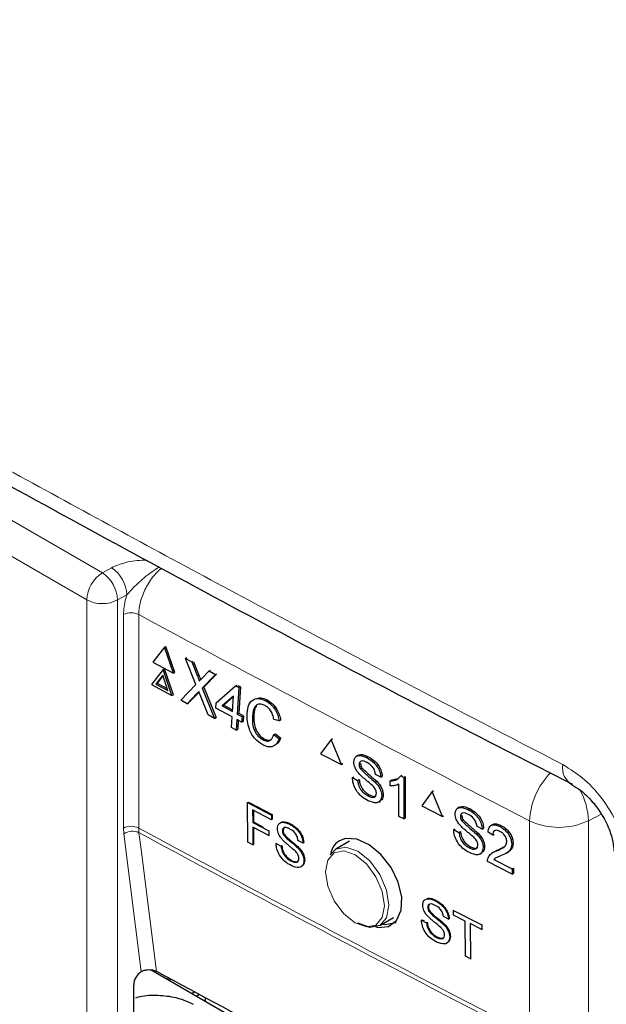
# Paper-space layout 'Blatt2' of a CAD drawing. Header units: millimetres. Extents: x 5 to 418, y 2 to 292.
# Tile 33 of 54: x 117 to 126, y 192 to 206. Entities that reach past the tile are written whole.
import ezdxf

# ---------------------------------------------------------------- set-up
doc = ezdxf.new("R2010")
doc.units = ezdxf.units.MM

psp = doc.layouts.new('Blatt2')

# ---------------------------------------------------------------- linework, layer by layer
at = {"color": 7, "linetype": 'Continuous', "lineweight": 18}
for p, q in [((103.529, 206.667), (118.387, 198.09)), ((118.151, 197.682), (103.294, 206.259)), ((118.387, 198.09), (118.526, 198.168)), ((118.757, 197.757), (118.618, 197.68)), ((118.151, 174.909), (118.151, 197.682)), ((118.618, 197.68), (118.618, 174.907)), ((118.707, 194.227), (118.707, 197.457)), ((118.937, 197.458), (118.937, 194.228)), ((119.827, 196.528), (119.849, 196.54)), ((119.817, 196.262), (119.84, 196.274)), ((125.936, 194.441), (125.741, 194.34)), ((124.851, 191.108), (124.851, 194.338)), ((125.741, 194.34), (125.741, 191.11)), ((118.713, 194.14), (118.707, 194.227)), ((118.976, 192.057), (118.713, 194.14)), ((118.937, 194.228), (118.941, 194.158))]:
    psp.add_line(p, q, dxfattribs=at)
at = {"color": 7, "linetype": 'Continuous', "lineweight": 25}
for p, q in [((119.327, 196.966), (119.152, 196.738)), ((119.327, 196.966), (119.349, 196.977)), ((119.462, 196.572), (119.327, 196.966)), ((119.485, 196.584), (119.349, 196.977)), ((119.644, 196.796), (119.666, 196.807)), ((119.152, 196.738), (119.462, 196.572)), ((119.803, 196.4), (119.644, 196.796)), ((119.644, 196.796), (119.739, 196.745)), ((119.739, 196.745), (119.761, 196.756)), ((119.739, 196.745), (119.827, 196.528)), ((119.768, 196.741), (119.849, 196.54)), ((119.305, 196.627), (119.13, 196.399)), ((119.3, 196.542), (119.196, 196.407)), ((119.304, 196.53), (119.219, 196.419)), ((119.38, 196.309), (119.3, 196.542)), ((119.305, 196.627), (119.328, 196.638)), ((119.44, 196.233), (119.305, 196.627)), ((119.463, 196.244), (119.328, 196.638)), ((119.462, 196.572), (119.485, 196.584)), ((119.893, 196.492), (120.001, 196.605)), ((120.098, 196.553), (119.899, 196.347)), ((120.112, 196.556), (119.922, 196.359)), ((120.001, 196.605), (120.023, 196.616)), ((120.001, 196.605), (120.098, 196.553)), ((120.098, 196.553), (120.119, 196.564)), ((119.13, 196.399), (119.44, 196.233)), ((119.196, 196.407), (119.219, 196.419)), ((119.196, 196.407), (119.38, 196.309)), ((119.219, 196.419), (119.37, 196.338)), ((119.573, 196.161), (119.803, 196.4)), ((119.899, 196.347), (119.922, 196.359)), ((119.922, 196.359), (120.107, 195.899)), ((120.111, 196.123), (120.404, 196.38)), ((120.404, 196.38), (120.426, 196.392)), ((120.404, 196.38), (120.454, 196.353)), ((120.439, 196.386), (120.477, 196.365)), ((120.477, 196.365), (120.451, 195.965)), ((120.454, 196.353), (120.477, 196.365)), ((119.44, 196.233), (119.463, 196.244)), ((119.817, 196.262), (119.67, 196.11)), ((119.84, 196.274), (119.693, 196.122)), ((119.85, 196.284), (119.84, 196.274)), ((119.989, 195.939), (119.867, 196.242)), ((119.899, 196.347), (120.085, 195.887)), ((120.371, 196.226), (120.2, 196.076)), ((120.371, 196.218), (120.223, 196.087)), ((120.356, 195.992), (120.371, 196.226)), ((120.454, 196.353), (120.428, 195.953)), ((119.67, 196.11), (119.573, 196.161)), ((119.67, 196.11), (119.693, 196.122)), ((120.106, 196.04), (120.111, 196.123)), ((120.2, 196.076), (120.223, 196.087)), ((120.2, 196.076), (120.356, 195.992)), ((120.223, 196.087), (120.358, 196.015)), ((120.858, 196.154), (120.881, 196.166)), ((120.085, 195.887), (119.989, 195.939)), ((120.351, 195.909), (120.106, 196.04)), ((120.428, 195.953), (120.451, 195.965)), ((120.428, 195.953), (120.5, 195.915)), ((120.451, 195.965), (120.523, 195.927)), ((120.5, 195.915), (120.495, 195.831)), ((120.5, 195.915), (120.523, 195.927)), ((120.523, 195.927), (120.518, 195.843)), ((120.657, 195.922), (120.68, 195.934)), ((120.085, 195.887), (120.107, 195.899)), ((120.341, 195.75), (120.351, 195.909)), ((120.423, 195.87), (120.413, 195.712)), ((120.495, 195.831), (120.423, 195.87)), ((120.444, 195.859), (120.436, 195.724)), ((120.495, 195.831), (120.518, 195.843)), ((121.063, 195.849), (120.982, 195.872)), ((121.063, 195.849), (121.085, 195.861)), ((120.413, 195.712), (120.341, 195.75)), ((120.413, 195.712), (120.436, 195.724)), ((120.982, 195.644), (121.005, 195.656)), ((120.982, 195.644), (121.06, 195.58)), ((121.005, 195.656), (121.083, 195.592)), ((120.814, 195.566), (120.837, 195.578)), ((121.06, 195.58), (121.083, 195.592)), ((121.847, 195.57), (121.69, 195.353)), ((121.847, 195.57), (121.869, 195.584)), ((122.003, 195.189), (121.847, 195.57)), ((121.69, 195.353), (122.003, 195.189)), ((122.253, 195.328), (122.229, 195.313)), ((122.003, 195.189), (122.025, 195.203)), ((122.272, 195.189), (122.294, 195.203)), ((122.389, 195.294), (122.411, 195.307)), ((122.292, 195.123), (122.314, 195.137)), ((122.599, 194.998), (122.519, 195.04)), ((122.901, 195.016), (122.923, 195.03)), ((122.17, 194.991), (122.192, 195.005)), ((122.17, 194.991), (122.25, 194.949)), ((122.25, 194.949), (122.272, 194.963)), ((122.515, 194.922), (122.537, 194.936)), ((122.599, 194.998), (122.621, 195.012)), ((122.744, 194.942), (122.766, 194.956)), ((122.744, 194.868), (122.744, 194.942)), ((122.767, 194.956), (122.857, 194.977)), ((122.875, 194.404), (122.875, 194.892)), ((122.901, 195.016), (122.948, 194.992)), ((122.948, 194.992), (122.97, 195.006)), ((122.948, 194.992), (122.948, 194.366)), ((122.97, 195.006), (122.97, 194.38)), ((122.404, 194.716), (122.426, 194.729)), ((122.614, 194.719), (122.635, 194.733)), ((123.377, 194.783), (123.22, 194.565)), ((123.377, 194.783), (123.399, 194.797)), ((123.535, 194.401), (123.377, 194.783)), ((120.585, 194.614), (120.596, 194.621)), ((120.585, 194.614), (120.945, 194.424)), ((120.587, 194.015), (120.585, 194.614)), ((120.596, 194.621), (120.956, 194.431)), ((122.568, 194.622), (122.592, 194.637)), ((120.945, 194.354), (120.661, 194.504)), ((120.661, 194.504), (120.662, 194.312)), ((120.673, 194.498), (120.673, 194.32)), ((120.945, 194.424), (120.956, 194.431)), ((120.945, 194.424), (120.945, 194.354)), ((120.956, 194.431), (120.957, 194.362)), ((123.22, 194.565), (123.535, 194.401)), ((123.785, 194.542), (123.761, 194.526)), ((123.922, 194.508), (123.944, 194.521)), ((120.662, 194.312), (120.673, 194.32)), ((120.662, 194.312), (120.904, 194.184)), ((120.673, 194.32), (120.821, 194.241)), ((120.945, 194.354), (120.957, 194.362)), ((121.222, 194.285), (121.234, 194.292)), ((122.948, 194.366), (122.875, 194.404)), ((122.948, 194.366), (122.97, 194.38)), ((123.535, 194.401), (123.556, 194.415)), ((123.805, 194.403), (123.826, 194.417)), ((123.825, 194.337), (123.847, 194.351)), ((124.288, 194.279), (124.263, 194.263)), ((120.904, 194.115), (120.662, 194.243)), ((120.662, 194.243), (120.663, 193.975)), ((120.673, 194.237), (120.674, 193.982)), ((120.904, 194.184), (120.915, 194.191)), ((120.904, 194.184), (120.904, 194.115)), ((121.112, 194.185), (121.123, 194.192)), ((121.131, 194.122), (121.142, 194.129)), ((123.703, 194.204), (123.724, 194.218)), ((123.703, 194.204), (123.783, 194.163)), ((123.783, 194.163), (123.804, 194.176)), ((124.05, 194.137), (124.071, 194.151)), ((124.134, 194.213), (124.053, 194.255)), ((124.134, 194.213), (124.155, 194.227)), ((124.295, 194.122), (124.222, 194.168)), ((124.295, 194.122), (124.316, 194.136)), ((124.404, 194.25), (124.426, 194.264)), ((120.663, 193.975), (120.587, 194.015)), ((120.663, 193.975), (120.674, 193.982)), ((120.904, 194.115), (120.915, 194.122)), ((121.015, 193.995), (121.026, 194.002)), ((121.015, 193.995), (121.091, 193.955)), ((121.423, 194.002), (121.347, 194.042)), ((121.423, 194.002), (121.434, 194.009)), ((122.127, 194.03), (121.919, 193.91)), ((124.58, 193.986), (124.602, 194)), ((121.091, 193.955), (121.102, 193.962)), ((121.343, 193.929), (121.355, 193.936)), ((121.834, 193.825), (121.919, 193.91)), ((123.938, 193.93), (123.959, 193.944)), ((124.103, 193.837), (124.127, 193.852)), ((124.148, 193.934), (124.17, 193.948)), ((124.307, 193.866), (124.282, 193.851)), ((124.353, 193.884), (124.375, 193.898)), ((124.376, 193.898), (124.473, 193.947)), ((124.506, 193.852), (124.53, 193.868)), ((121.238, 193.731), (121.249, 193.738)), ((121.437, 193.735), (121.449, 193.742)), ((124.587, 193.529), (124.214, 193.722)), ((124.308, 193.754), (124.33, 193.768)), ((124.308, 193.754), (124.587, 193.609)), ((124.587, 193.609), (124.609, 193.623)), ((124.587, 193.609), (124.587, 193.529)), ((124.587, 193.529), (124.609, 193.543)), ((124.609, 193.623), (124.609, 193.543)), ((123.421, 193.129), (123.432, 193.136)), ((123.31, 193.027), (123.322, 193.034)), ((123.33, 192.964), (123.342, 192.971)), ((123.7, 192.979), (123.711, 192.986)), ((123.701, 192.91), (123.7, 192.979)), ((123.7, 192.979), (124.127, 192.762)), ((122.586, 192.755), (122.794, 192.875)), ((123.215, 192.835), (123.226, 192.842)), ((123.215, 192.835), (123.292, 192.796)), ((123.226, 192.842), (123.258, 192.825)), ((123.292, 192.796), (123.303, 192.803)), ((123.625, 192.849), (123.548, 192.888)), ((123.625, 192.849), (123.636, 192.856)), ((123.876, 192.821), (123.701, 192.91)), ((123.881, 192.289), (123.876, 192.821)), ((123.546, 192.774), (123.556, 192.781)), ((124.127, 192.693), (123.953, 192.782)), ((123.953, 192.782), (123.958, 192.25)), ((124.127, 192.762), (124.138, 192.77)), ((124.127, 192.762), (124.127, 192.693)), ((124.127, 192.693), (124.138, 192.7)), ((123.441, 192.574), (123.452, 192.581)), ((123.642, 192.581), (123.652, 192.587)), ((123.958, 192.25), (123.881, 192.289)), ((123.958, 192.25), (123.968, 192.257)), ((118.976, 192.057), (118.98, 192.059)), ((119.126, 192.083), (123.24, 189.708)), ((119.378, 191.968), (119.378, 191.938)), ((119.43, 191.94), (119.402, 191.924)), ((118.862, 191.308), (118.862, 191.857)), ((119.784, 191.749), (119.744, 191.726)), ((119.857, 191.71), (119.815, 191.686)), ((119.944, 191.663), (119.944, 191.611))]:
    psp.add_line(p, q, dxfattribs=at)
at = {"color": 7, "linetype": 'Continuous', "lineweight": 18, "flags": 128}
for points in [[(118.941, 194.158), (118.973, 193.906), (119.1, 192.898), (119.206, 192.06)], [(122.211, 192.792), (122.382, 192.733), (122.527, 192.761), (122.623, 192.873), (122.657, 193.05), (122.623, 193.267), (122.527, 193.491), (122.382, 193.686), (122.211, 193.824), (122.04, 193.883), (121.895, 193.855), (121.798, 193.744), (121.764, 193.566), (121.798, 193.349), (121.895, 193.126), (122.04, 192.93), (122.211, 192.792)], [(121.919, 193.91), (121.919, 193.91), (122.072, 193.939), (122.252, 193.877), (122.433, 193.731), (122.586, 193.525), (122.688, 193.289), (122.724, 193.06), (122.688, 192.872), (122.586, 192.755), (122.586, 192.755)]]:
    psp.add_lwpolyline(points, dxfattribs=at)
at = {"color": 7, "linetype": 'Continuous', "lineweight": 25, "flags": 128}
for points in [[(122.52, 192.737), (122.554, 192.726), (122.716, 192.741), (122.839, 192.83), (122.909, 192.984), (122.918, 193.184), (122.865, 193.408), (122.755, 193.631), (122.603, 193.828), (122.423, 193.976), (122.238, 194.06), (122.067, 194.069), (121.976, 194.036), (121.976, 194.036)], [(122.586, 192.755), (122.433, 192.725), (122.252, 192.788)], [(122.622, 192.776), (122.663, 192.769), (122.831, 192.8)]]:
    psp.add_lwpolyline(points, dxfattribs=at)
at = {"color": 7, "linetype": 'Continuous', "lineweight": 18}
for centre, radius, start, end in [((118.238, 197.735), 0.52, 2.4792, 56.3611), ((118.663, 197.659), 0.512, 122.6055, 177.3945), ((118.099, 197.657), 0.52, 2.4792, 56.3611), ((118.387, 198.138), 0.514, 242.6565, 296.7662), ((118.823, 197.227), 0.258, 63.8368, 116.6779), ((278.519, 492.815), 335.711, 241.61753, 242.75876), ((125.657, 195.143), 0.308, 171.4458, 237.5789), ((125.95, 194.292), 1.099, 135.2172, 177.5789), ((124.717, 194.306), 1.025, 1.8525, 29.1035), ((125.295, 195.28), 1.041, 244.78, 295.3751), ((118.823, 193.997), 0.258, 63.8368, 116.6779), ((118.843, 193.947), 0.233, 65.0933, 124.1373), ((278.519, 489.585), 335.711, 241.61753, 242.75876), ((278.52, 489.51), 335.705, 241.61758, 242.75876)]:
    psp.add_arc(centre, radius, start, end, dxfattribs=at)
at = {"color": 7, "linetype": 'Continuous', "lineweight": 25}
for centre, major_axis, ratio, start_param, end_param in [((118.982, 191.924), (0.086, 0.143), 0.587369, 0.847258, 2.36515), ((347.282, 337.468), (333.724, 5.135), 0.587275, 3.950946, 3.967413)]:
    psp.add_ellipse(centre, major_axis=major_axis, ratio=ratio, start_param=start_param, end_param=end_param, dxfattribs=at)
at = {"color": 7, "linetype": 'Continuous', "lineweight": 18}
for points, knots in [([(97.513, 211.261), (98.409, 210.684), (100.202, 209.529), (102.937, 207.821), (105.705, 206.128), (108.551, 204.431), (111.475, 202.728), (114.478, 201.022), (117.52, 199.337), (121.129, 197.383), (123.763, 196.015), (125.352, 195.189)], [0, 0, 0, 0, 0.102353, 0.204722, 0.307135, 0.409563, 0.516471, 0.623396, 0.730373, 0.837366, 1, 1, 1, 1]), ([(118.526, 198.168), (118.595, 198.197), (118.741, 198.259), (118.943, 198.284), (119.054, 198.279), (119.069, 198.279)], [0, 0, 0, 0, 0.433122, 0.919919, 1, 1, 1, 1]), ([(119.251, 198.18), (119.178, 198.132), (119.04, 198.041), (118.879, 197.889), (118.791, 197.794), (118.757, 197.757)], [0, 0, 0, 0, 0.405125, 0.77055, 1, 1, 1, 1]), ([(119.283, 198.162), (119.243, 198.125), (119.15, 198.039), (119.037, 197.858), (118.953, 197.651), (118.942, 197.522), (118.937, 197.458)], [0, 0, 0, 0, 0.207402, 0.471754, 0.735894, 1, 1, 1, 1]), ([(118.707, 197.457), (118.713, 197.537), (118.72, 197.635), (118.752, 197.738), (118.757, 197.757)], [0, 0, 0, 0, 0.818315, 1, 1, 1, 1]), ([(126.353, 193.588), (126.349, 193.67), (126.336, 193.878), (126.217, 194.245), (125.99, 194.638), (125.69, 194.98), (125.465, 195.119), (125.352, 195.189)], [0, 0, 0, 0, 0.139946, 0.354707, 0.569707, 0.784808, 1, 1, 1, 1])]:
    psp.add_open_spline(points, degree=3, knots=knots, dxfattribs=at)
at = {"color": 7, "linetype": 'Continuous', "lineweight": 25}
for points, knots in [([(97.658, 210.962), (98.347, 210.513), (100.27, 209.261), (103.585, 207.195), (107.598, 204.764), (111.771, 202.326), (116.017, 199.929), (120.17, 197.666), (123.34, 195.991), (125.077, 195.106), (125.5, 194.89)], [0, 0, 0, 0, 0.079167, 0.220979, 0.371612, 0.522329, 0.673084, 0.823745, 0.956982, 1, 1, 1, 1]), ([(119.827, 196.528), (119.832, 196.513), (119.84, 196.493), (119.85, 196.467), (119.851, 196.456), (119.852, 196.45)], [0, 0, 0, 0, 0.561277, 0.781763, 1, 1, 1, 1]), ([(119.849, 196.54), (119.855, 196.525), (119.862, 196.505), (119.871, 196.482), (119.872, 196.474), (119.873, 196.472)], [0, 0, 0, 0, 0.642738, 0.895224, 1, 1, 1, 1]), ([(119.852, 196.45), (119.859, 196.458), (119.873, 196.472), (119.887, 196.486), (119.893, 196.492)], [0, 0, 0, 0, 0.5599999, 1, 1, 1, 1]), ([(119.847, 196.293), (119.841, 196.287), (119.831, 196.277), (119.822, 196.267), (119.817, 196.262)], [0, 0, 0, 0, 0.5600016, 1, 1, 1, 1]), ([(119.867, 196.242), (119.863, 196.251), (119.856, 196.268), (119.85, 196.285), (119.847, 196.293)], [0, 0, 0, 0, 0.56, 1, 1, 1, 1]), ([(120.578, 195.964), (120.584, 196.01), (120.596, 196.1), (120.666, 196.181), (120.762, 196.195), (120.826, 196.168), (120.858, 196.154)], [0, 0, 0, 0, 0.280492, 0.55957, 0.779615, 1, 1, 1, 1]), ([(120.849, 196.081), (120.83, 196.09), (120.79, 196.108), (120.734, 196.102), (120.675, 196.051), (120.665, 195.975), (120.657, 195.922)], [0, 0, 0, 0, 0.1872234, 0.3739058, 0.5607363, 1, 1, 1, 1]), ([(120.724, 196.079), (120.722, 196.078), (120.688, 196.051), (120.684, 195.991), (120.68, 195.934)], [0, 0, 0, 0, 0.04544, 1, 1, 1, 1]), ([(120.736, 196.191), (120.752, 196.195), (120.796, 196.205), (120.848, 196.181), (120.881, 196.166)], [0, 0, 0, 0, 0.372035, 1, 1, 1, 1]), ([(120.982, 195.872), (120.977, 195.895), (120.967, 195.942), (120.936, 196.007), (120.893, 196.055), (120.864, 196.072), (120.849, 196.081)], [0, 0, 0, 0, 0.2805533, 0.5597389, 0.7796538, 1, 1, 1, 1]), ([(120.858, 196.154), (120.886, 196.137), (120.94, 196.103), (121.005, 196.02), (121.046, 195.931), (121.057, 195.877), (121.063, 195.849)], [0, 0, 0, 0, 0.280081, 0.559449, 0.779549, 1, 1, 1, 1]), ([(120.881, 196.166), (120.908, 196.149), (120.963, 196.115), (121.027, 196.032), (121.068, 195.943), (121.08, 195.888), (121.085, 195.861)], [0, 0, 0, 0, 0.280081, 0.559449, 0.779549, 1, 1, 1, 1]), ([(120.817, 195.487), (120.775, 195.513), (120.692, 195.565), (120.609, 195.711), (120.578, 195.848), (120.578, 195.925), (120.578, 195.964)], [0, 0, 0, 0, 0.2799551, 0.5580876, 0.7789116, 1, 1, 1, 1]), ([(120.657, 195.922), (120.657, 195.886), (120.655, 195.815), (120.682, 195.704), (120.744, 195.613), (120.791, 195.582), (120.814, 195.566)], [0, 0, 0, 0, 0.281245, 0.5607156, 0.780138, 1, 1, 1, 1]), ([(120.68, 195.934), (120.679, 195.898), (120.678, 195.827), (120.705, 195.716), (120.766, 195.625), (120.813, 195.593), (120.837, 195.578)], [0, 0, 0, 0, 0.281245, 0.560716, 0.780138, 1, 1, 1, 1]), ([(120.814, 195.566), (120.836, 195.556), (120.88, 195.538), (120.949, 195.558), (120.97, 195.611), (120.982, 195.644)], [0, 0, 0, 0, 0.2807112, 0.5609046, 1, 1, 1, 1]), ([(121.06, 195.58), (121.049, 195.552), (121.026, 195.495), (120.962, 195.455), (120.888, 195.454), (120.841, 195.476), (120.817, 195.487)], [0, 0, 0, 0, 0.280256, 0.559546, 0.779589, 1, 1, 1, 1]), ([(120.837, 195.578), (120.859, 195.568), (120.899, 195.55), (120.931, 195.564), (120.946, 195.57)], [0, 0, 0, 0, 0.553095, 1, 1, 1, 1]), ([(121.083, 195.592), (121.073, 195.561), (121.062, 195.525), (121.036, 195.509), (121.033, 195.507)], [0, 0, 0, 0, 0.865837, 1, 1, 1, 1]), ([(122.192, 195.226), (122.194, 195.244), (122.198, 195.28), (122.226, 195.316), (122.287, 195.336), (122.347, 195.311), (122.389, 195.294)], [0, 0, 0, 0, 0.187029, 0.374124, 0.56114, 1, 1, 1, 1]), ([(122.254, 195.328), (122.267, 195.333), (122.31, 195.353), (122.369, 195.327), (122.411, 195.308)], [0, 0, 0, 0, 0.279492, 1, 1, 1, 1]), ([(122.276, 195.046), (122.263, 195.061), (122.238, 195.09), (122.201, 195.153), (122.195, 195.198), (122.192, 195.226)], [0, 0, 0, 0, 0.281445, 0.562273, 1, 1, 1, 1]), ([(122.392, 195.22), (122.377, 195.227), (122.346, 195.242), (122.305, 195.246), (122.277, 195.227), (122.274, 195.202), (122.272, 195.189)], [0, 0, 0, 0, 0.28129, 0.56082, 0.78068, 1, 1, 1, 1]), ([(122.272, 195.189), (122.273, 195.177), (122.275, 195.155), (122.287, 195.133), (122.292, 195.123)], [0, 0, 0, 0, 0.559617, 1, 1, 1, 1]), ([(122.294, 195.204), (122.295, 195.191), (122.297, 195.17), (122.309, 195.147), (122.315, 195.138)], [0, 0, 0, 0, 0.559617, 1, 1, 1, 1]), ([(122.389, 195.294), (122.417, 195.277), (122.473, 195.243), (122.546, 195.166), (122.59, 195.076), (122.596, 195.024), (122.599, 194.998)], [0, 0, 0, 0, 0.280797, 0.560151, 0.779877, 1, 1, 1, 1]), ([(122.519, 195.04), (122.516, 195.061), (122.51, 195.101), (122.464, 195.177), (122.419, 195.203), (122.392, 195.22)], [0, 0, 0, 0, 0.281097, 0.560287, 1, 1, 1, 1]), ([(122.411, 195.308), (122.439, 195.291), (122.495, 195.258), (122.568, 195.18), (122.612, 195.09), (122.618, 195.039), (122.621, 195.013)], [0, 0, 0, 0, 0.280797, 0.560151, 0.779877, 1, 1, 1, 1]), ([(122.473, 194.873), (122.451, 194.893), (122.414, 194.925), (122.362, 194.967), (122.318, 195.004), (122.29, 195.032), (122.276, 195.046)], [0, 0, 0, 0, 0.339939, 0.560025, 0.780082, 1, 1, 1, 1]), ([(122.292, 195.123), (122.333, 195.085), (122.407, 195.015), (122.482, 194.951), (122.515, 194.922)], [0, 0, 0, 0, 0.5583825, 1, 1, 1, 1]), ([(122.315, 195.138), (122.356, 195.099), (122.429, 195.029), (122.504, 194.965), (122.538, 194.936)], [0, 0, 0, 0, 0.558382, 1, 1, 1, 1]), ([(122.408, 194.642), (122.375, 194.661), (122.309, 194.699), (122.226, 194.795), (122.179, 194.901), (122.173, 194.961), (122.17, 194.991)], [0, 0, 0, 0, 0.280814, 0.559563, 0.77962, 1, 1, 1, 1]), ([(122.25, 194.949), (122.253, 194.923), (122.26, 194.873), (122.302, 194.798), (122.353, 194.746), (122.387, 194.726), (122.404, 194.716)], [0, 0, 0, 0, 0.280632, 0.558674, 0.779197, 1, 1, 1, 1]), ([(122.273, 194.963), (122.276, 194.938), (122.282, 194.887), (122.324, 194.813), (122.376, 194.761), (122.41, 194.74), (122.427, 194.73)], [0, 0, 0, 0, 0.280632, 0.558674, 0.779197, 1, 1, 1, 1]), ([(122.534, 194.757), (122.533, 194.768), (122.531, 194.791), (122.51, 194.835), (122.487, 194.858), (122.473, 194.873)], [0, 0, 0, 0, 0.2800885, 0.5599705, 1, 1, 1, 1]), ([(122.515, 194.922), (122.53, 194.906), (122.56, 194.873), (122.593, 194.818), (122.611, 194.764), (122.613, 194.734), (122.614, 194.719)], [0, 0, 0, 0, 0.280371, 0.559909, 0.779859, 1, 1, 1, 1]), ([(122.538, 194.936), (122.553, 194.92), (122.583, 194.888), (122.615, 194.832), (122.633, 194.778), (122.635, 194.748), (122.636, 194.733)], [0, 0, 0, 0, 0.280371, 0.559909, 0.779859, 1, 1, 1, 1]), ([(122.744, 194.942), (122.78, 194.946), (122.843, 194.952), (122.883, 194.997), (122.901, 195.016)], [0, 0, 0, 0, 0.560427, 1, 1, 1, 1]), ([(122.875, 194.892), (122.853, 194.883), (122.813, 194.867), (122.765, 194.868), (122.744, 194.868)], [0, 0, 0, 0, 0.559686, 1, 1, 1, 1]), ([(125.491, 194.882), (125.535, 194.857), (125.624, 194.806), (125.788, 194.651), (125.942, 194.448), (126.057, 194.222), (126.12, 194.012), (126.124, 193.922), (126.125, 193.879)], [0, 0, 0, 0, 0.15507, 0.3182731, 0.4975897, 0.6847773, 0.8481249, 1, 1, 1, 1]), ([(122.404, 194.716), (122.421, 194.708), (122.455, 194.692), (122.499, 194.692), (122.528, 194.716), (122.532, 194.743), (122.534, 194.757)], [0, 0, 0, 0, 0.280917, 0.560813, 0.780502, 1, 1, 1, 1]), ([(122.427, 194.73), (122.443, 194.722), (122.477, 194.708), (122.515, 194.704), (122.527, 194.716), (122.53, 194.718)], [0, 0, 0, 0, 0.449079, 0.896524, 1, 1, 1, 1]), ([(122.636, 194.733), (122.633, 194.703), (122.629, 194.66), (122.598, 194.647), (122.589, 194.644)], [0, 0, 0, 0, 0.704788, 1, 1, 1, 1]), ([(122.614, 194.719), (122.609, 194.691), (122.6, 194.635), (122.523, 194.596), (122.451, 194.624), (122.408, 194.642)], [0, 0, 0, 0, 0.279942, 0.56008, 1, 1, 1, 1]), ([(123.724, 194.439), (123.726, 194.457), (123.73, 194.494), (123.759, 194.53), (123.82, 194.55), (123.88, 194.525), (123.922, 194.508)], [0, 0, 0, 0, 0.187029, 0.374124, 0.56114, 1, 1, 1, 1]), ([(123.809, 194.26), (123.796, 194.275), (123.77, 194.304), (123.734, 194.367), (123.728, 194.412), (123.724, 194.439)], [0, 0, 0, 0, 0.281445, 0.562273, 1, 1, 1, 1]), ([(123.787, 194.541), (123.799, 194.547), (123.842, 194.566), (123.902, 194.541), (123.945, 194.522)], [0, 0, 0, 0, 0.281316, 1, 1, 1, 1]), ([(123.926, 194.434), (123.91, 194.441), (123.879, 194.456), (123.838, 194.46), (123.81, 194.441), (123.807, 194.416), (123.805, 194.403)], [0, 0, 0, 0, 0.28129, 0.56082, 0.78068, 1, 1, 1, 1]), ([(123.922, 194.508), (123.951, 194.491), (124.007, 194.458), (124.08, 194.381), (124.125, 194.291), (124.131, 194.239), (124.134, 194.213)], [0, 0, 0, 0, 0.280797, 0.560151, 0.779877, 1, 1, 1, 1]), ([(124.053, 194.255), (124.05, 194.275), (124.044, 194.316), (123.998, 194.391), (123.953, 194.418), (123.926, 194.434)], [0, 0, 0, 0, 0.2810967, 0.5602874, 1, 1, 1, 1]), ([(123.945, 194.522), (123.973, 194.505), (124.029, 194.472), (124.102, 194.395), (124.147, 194.305), (124.153, 194.254), (124.156, 194.228)], [0, 0, 0, 0, 0.280797, 0.560151, 0.779877, 1, 1, 1, 1]), ([(121.035, 194.22), (121.037, 194.237), (121.041, 194.272), (121.068, 194.306), (121.126, 194.325), (121.183, 194.301), (121.222, 194.285)], [0, 0, 0, 0, 0.187029, 0.374124, 0.56114, 1, 1, 1, 1]), ([(121.1, 194.316), (121.107, 194.319), (121.143, 194.334), (121.193, 194.311), (121.234, 194.292)], [0, 0, 0, 0, 0.180423, 1, 1, 1, 1]), ([(121.222, 194.285), (121.249, 194.269), (121.303, 194.237), (121.372, 194.162), (121.414, 194.076), (121.42, 194.027), (121.423, 194.002)], [0, 0, 0, 0, 0.280797, 0.560151, 0.779877, 1, 1, 1, 1]), ([(121.234, 194.292), (121.261, 194.276), (121.314, 194.244), (121.383, 194.169), (121.425, 194.083), (121.431, 194.034), (121.434, 194.009)], [0, 0, 0, 0, 0.280797, 0.560151, 0.779877, 1, 1, 1, 1]), ([(123.805, 194.403), (123.806, 194.391), (123.808, 194.369), (123.82, 194.347), (123.825, 194.337)], [0, 0, 0, 0, 0.5596169, 1, 1, 1, 1]), ([(123.825, 194.337), (123.867, 194.298), (123.94, 194.229), (124.016, 194.165), (124.05, 194.137)], [0, 0, 0, 0, 0.558382, 1, 1, 1, 1]), ([(123.827, 194.417), (123.828, 194.405), (123.83, 194.383), (123.842, 194.361), (123.848, 194.351)], [0, 0, 0, 0, 0.559617, 1, 1, 1, 1]), ([(123.848, 194.351), (123.889, 194.313), (123.963, 194.244), (124.038, 194.179), (124.072, 194.151)], [0, 0, 0, 0, 0.558382, 1, 1, 1, 1]), ([(124.222, 194.168), (124.226, 194.193), (124.234, 194.244), (124.283, 194.28), (124.344, 194.277), (124.384, 194.259), (124.404, 194.25)], [0, 0, 0, 0, 0.280235, 0.558893, 0.779132, 1, 1, 1, 1]), ([(124.292, 194.274), (124.298, 194.28), (124.317, 194.298), (124.367, 194.29), (124.407, 194.273), (124.427, 194.264)], [0, 0, 0, 0, 0.209748, 0.604311, 1, 1, 1, 1]), ([(121.115, 194.048), (121.103, 194.062), (121.079, 194.09), (121.044, 194.151), (121.039, 194.193), (121.035, 194.22)], [0, 0, 0, 0, 0.281445, 0.562273, 1, 1, 1, 1]), ([(121.226, 194.214), (121.211, 194.221), (121.182, 194.235), (121.143, 194.239), (121.116, 194.221), (121.113, 194.197), (121.112, 194.185)], [0, 0, 0, 0, 0.28129, 0.56082, 0.78068, 1, 1, 1, 1]), ([(121.112, 194.185), (121.112, 194.173), (121.114, 194.152), (121.126, 194.131), (121.131, 194.122)], [0, 0, 0, 0, 0.559617, 1, 1, 1, 1]), ([(121.145, 194.236), (121.14, 194.233), (121.126, 194.225), (121.124, 194.204), (121.123, 194.192)], [0, 0, 0, 0, 0.394344, 1, 1, 1, 1]), ([(121.123, 194.192), (121.124, 194.18), (121.125, 194.159), (121.137, 194.138), (121.142, 194.129)], [0, 0, 0, 0, 0.559617, 1, 1, 1, 1]), ([(121.142, 194.129), (121.165, 194.104), (121.203, 194.063), (121.26, 194.019), (121.308, 193.98), (121.339, 193.951), (121.355, 193.936)], [0, 0, 0, 0, 0.338408, 0.558974, 0.779535, 1, 1, 1, 1]), ([(121.347, 194.042), (121.344, 194.062), (121.338, 194.1), (121.294, 194.172), (121.252, 194.198), (121.226, 194.214)], [0, 0, 0, 0, 0.281097, 0.560287, 1, 1, 1, 1]), ([(123.941, 193.856), (123.908, 193.875), (123.842, 193.913), (123.758, 194.009), (123.711, 194.114), (123.705, 194.174), (123.703, 194.204)], [0, 0, 0, 0, 0.2808135, 0.5595629, 0.7796198, 1, 1, 1, 1]), ([(123.783, 194.163), (123.786, 194.137), (123.793, 194.086), (123.835, 194.012), (123.887, 193.96), (123.921, 193.94), (123.938, 193.93)], [0, 0, 0, 0, 0.280632, 0.558674, 0.779197, 1, 1, 1, 1]), ([(123.805, 194.177), (123.808, 194.151), (123.815, 194.101), (123.857, 194.027), (123.909, 193.975), (123.943, 193.954), (123.96, 193.944)], [0, 0, 0, 0, 0.280632, 0.558674, 0.779197, 1, 1, 1, 1]), ([(124.007, 194.088), (123.985, 194.107), (123.948, 194.139), (123.895, 194.181), (123.851, 194.218), (123.823, 194.246), (123.809, 194.26)], [0, 0, 0, 0, 0.339939, 0.560025, 0.780082, 1, 1, 1, 1]), ([(124.05, 194.137), (124.065, 194.12), (124.095, 194.088), (124.128, 194.033), (124.146, 193.979), (124.148, 193.949), (124.148, 193.934)], [0, 0, 0, 0, 0.280371, 0.559909, 0.779859, 1, 1, 1, 1]), ([(124.072, 194.151), (124.087, 194.135), (124.117, 194.102), (124.15, 194.047), (124.168, 193.993), (124.17, 193.963), (124.171, 193.948)], [0, 0, 0, 0, 0.280371, 0.559909, 0.779859, 1, 1, 1, 1]), ([(124.403, 194.178), (124.387, 194.185), (124.356, 194.199), (124.318, 194.19), (124.297, 194.161), (124.296, 194.135), (124.295, 194.122)], [0, 0, 0, 0, 0.28041, 0.559489, 0.779375, 1, 1, 1, 1]), ([(124.507, 194.023), (124.505, 194.04), (124.501, 194.074), (124.471, 194.123), (124.437, 194.158), (124.414, 194.172), (124.403, 194.178)], [0, 0, 0, 0, 0.2790799, 0.5586119, 0.7790431, 1, 1, 1, 1]), ([(124.404, 194.25), (124.429, 194.235), (124.479, 194.205), (124.538, 194.131), (124.575, 194.053), (124.578, 194.008), (124.58, 193.986)], [0, 0, 0, 0, 0.280482, 0.559644, 0.779749, 1, 1, 1, 1]), ([(124.427, 194.264), (124.452, 194.249), (124.501, 194.22), (124.561, 194.145), (124.597, 194.067), (124.6, 194.022), (124.602, 194)], [0, 0, 0, 0, 0.280482, 0.559644, 0.779749, 1, 1, 1, 1]), ([(121.242, 193.661), (121.21, 193.679), (121.148, 193.716), (121.068, 193.808), (121.024, 193.909), (121.018, 193.966), (121.015, 193.995)], [0, 0, 0, 0, 0.280814, 0.559563, 0.77962, 1, 1, 1, 1]), ([(121.304, 193.882), (121.282, 193.901), (121.247, 193.932), (121.197, 193.972), (121.155, 194.008), (121.129, 194.035), (121.115, 194.048)], [0, 0, 0, 0, 0.339939, 0.560025, 0.780082, 1, 1, 1, 1]), ([(121.131, 194.122), (121.154, 194.097), (121.192, 194.056), (121.249, 194.012), (121.297, 193.973), (121.328, 193.944), (121.343, 193.929)], [0, 0, 0, 0, 0.338408, 0.558974, 0.779535, 1, 1, 1, 1]), ([(121.976, 194.036), (121.935, 194.005), (121.868, 193.955), (121.846, 193.858), (121.838, 193.821)], [0, 0, 0, 0, 0.6204614, 1, 1, 1, 1]), ([(124.068, 193.971), (124.067, 193.983), (124.065, 194.005), (124.044, 194.049), (124.021, 194.073), (124.007, 194.088)], [0, 0, 0, 0, 0.280089, 0.55997, 1, 1, 1, 1]), ([(124.353, 193.884), (124.39, 193.899), (124.441, 193.921), (124.497, 193.966), (124.503, 194.004), (124.507, 194.023)], [0, 0, 0, 0, 0.561313, 0.781386, 1, 1, 1, 1]), ([(124.58, 193.986), (124.576, 193.958), (124.568, 193.902), (124.507, 193.847), (124.454, 193.825), (124.422, 193.811)], [0, 0, 0, 0, 0.278741, 0.558834, 1, 1, 1, 1]), ([(124.602, 194), (124.598, 193.973), (124.59, 193.917), (124.555, 193.881), (124.533, 193.87), (124.53, 193.869)], [0, 0, 0, 0, 0.468699, 0.939669, 1, 1, 1, 1]), ([(121.091, 193.955), (121.094, 193.93), (121.101, 193.882), (121.141, 193.811), (121.19, 193.761), (121.222, 193.741), (121.238, 193.731)], [0, 0, 0, 0, 0.280632, 0.558674, 0.779197, 1, 1, 1, 1]), ([(121.103, 193.962), (121.106, 193.938), (121.112, 193.889), (121.152, 193.818), (121.201, 193.768), (121.233, 193.748), (121.25, 193.739)], [0, 0, 0, 0, 0.280632, 0.558674, 0.779197, 1, 1, 1, 1]), ([(121.361, 193.771), (121.36, 193.782), (121.359, 193.803), (121.339, 193.845), (121.317, 193.868), (121.304, 193.882)], [0, 0, 0, 0, 0.280089, 0.55997, 1, 1, 1, 1]), ([(121.343, 193.929), (121.358, 193.913), (121.386, 193.882), (121.417, 193.829), (121.435, 193.778), (121.437, 193.749), (121.437, 193.735)], [0, 0, 0, 0, 0.280371, 0.559909, 0.779859, 1, 1, 1, 1]), ([(121.355, 193.936), (121.369, 193.921), (121.398, 193.889), (121.429, 193.836), (121.446, 193.785), (121.448, 193.756), (121.449, 193.742)], [0, 0, 0, 0, 0.280371, 0.559909, 0.779859, 1, 1, 1, 1]), ([(123.938, 193.93), (123.955, 193.922), (123.989, 193.907), (124.033, 193.907), (124.062, 193.93), (124.066, 193.958), (124.068, 193.971)], [0, 0, 0, 0, 0.2809172, 0.5608127, 0.7805018, 1, 1, 1, 1]), ([(124.148, 193.934), (124.144, 193.906), (124.135, 193.85), (124.057, 193.81), (123.985, 193.838), (123.941, 193.856)], [0, 0, 0, 0, 0.279942, 0.56008, 1, 1, 1, 1]), ([(123.96, 193.944), (123.977, 193.937), (124.011, 193.922), (124.049, 193.918), (124.061, 193.931), (124.064, 193.933)], [0, 0, 0, 0, 0.447952, 0.894275, 1, 1, 1, 1]), ([(124.171, 193.948), (124.168, 193.918), (124.163, 193.875), (124.133, 193.863), (124.124, 193.859)], [0, 0, 0, 0, 0.7080211, 1, 1, 1, 1]), ([(124.222, 193.774), (124.232, 193.793), (124.247, 193.825), (124.283, 193.853), (124.317, 193.871), (124.341, 193.88), (124.353, 193.884)], [0, 0, 0, 0, 0.3394111, 0.559525, 0.7797523, 1, 1, 1, 1]), ([(124.307, 193.867), (124.318, 193.873), (124.34, 193.885), (124.364, 193.894), (124.376, 193.898)], [0, 0, 0, 0, 0.4918896, 1, 1, 1, 1]), ([(121.238, 193.731), (121.254, 193.724), (121.287, 193.709), (121.328, 193.709), (121.356, 193.732), (121.36, 193.758), (121.361, 193.771)], [0, 0, 0, 0, 0.280917, 0.560813, 0.780502, 1, 1, 1, 1]), ([(121.437, 193.735), (121.433, 193.708), (121.425, 193.654), (121.352, 193.617), (121.283, 193.644), (121.242, 193.661)], [0, 0, 0, 0, 0.279942, 0.56008, 1, 1, 1, 1]), ([(121.25, 193.739), (121.265, 193.732), (121.297, 193.717), (121.333, 193.713), (121.345, 193.725), (121.347, 193.727)], [0, 0, 0, 0, 0.4504013, 0.8991646, 1, 1, 1, 1]), ([(121.449, 193.742), (121.445, 193.714), (121.439, 193.666), (121.404, 193.653), (121.39, 193.648)], [0, 0, 0, 0, 0.593627, 1, 1, 1, 1]), ([(124.214, 193.722), (124.214, 193.733), (124.215, 193.751), (124.22, 193.767), (124.222, 193.774)], [0, 0, 0, 0, 0.559956, 1, 1, 1, 1]), ([(124.422, 193.811), (124.408, 193.806), (124.386, 193.797), (124.355, 193.785), (124.329, 193.773), (124.315, 193.76), (124.308, 193.754)], [0, 0, 0, 0, 0.340038, 0.560063, 0.78009, 1, 1, 1, 1]), ([(123.234, 193.06), (123.235, 193.078), (123.239, 193.113), (123.265, 193.148), (123.324, 193.168), (123.381, 193.145), (123.421, 193.129)], [0, 0, 0, 0, 0.187029, 0.374124, 0.56114, 1, 1, 1, 1]), ([(123.298, 193.158), (123.304, 193.161), (123.341, 193.177), (123.391, 193.154), (123.432, 193.136)], [0, 0, 0, 0, 0.178962, 1, 1, 1, 1]), ([(123.421, 193.129), (123.448, 193.113), (123.502, 193.082), (123.572, 193.009), (123.616, 192.923), (123.622, 192.874), (123.625, 192.849)], [0, 0, 0, 0, 0.280797, 0.560151, 0.779877, 1, 1, 1, 1]), ([(123.432, 193.136), (123.459, 193.12), (123.513, 193.089), (123.583, 193.016), (123.627, 192.93), (123.633, 192.881), (123.636, 192.856)], [0, 0, 0, 0, 0.280797, 0.560151, 0.779877, 1, 1, 1, 1]), ([(123.315, 192.889), (123.303, 192.903), (123.278, 192.931), (123.243, 192.991), (123.237, 193.034), (123.234, 193.06)], [0, 0, 0, 0, 0.2814452, 0.5622732, 1, 1, 1, 1]), ([(123.425, 193.058), (123.41, 193.065), (123.381, 193.079), (123.341, 193.082), (123.315, 193.063), (123.312, 193.039), (123.31, 193.027)], [0, 0, 0, 0, 0.28129, 0.56082, 0.78068, 1, 1, 1, 1]), ([(123.31, 193.027), (123.311, 193.015), (123.313, 192.994), (123.325, 192.973), (123.33, 192.964)], [0, 0, 0, 0, 0.559617, 1, 1, 1, 1]), ([(123.344, 193.078), (123.338, 193.075), (123.324, 193.067), (123.323, 193.047), (123.322, 193.034)], [0, 0, 0, 0, 0.396271, 1, 1, 1, 1]), ([(123.322, 193.034), (123.323, 193.022), (123.324, 193.001), (123.336, 192.98), (123.342, 192.971)], [0, 0, 0, 0, 0.559617, 1, 1, 1, 1]), ([(123.33, 192.964), (123.354, 192.939), (123.392, 192.899), (123.45, 192.856), (123.498, 192.817), (123.53, 192.788), (123.546, 192.774)], [0, 0, 0, 0, 0.338408, 0.558974, 0.779535, 1, 1, 1, 1]), ([(123.342, 192.971), (123.365, 192.946), (123.403, 192.906), (123.461, 192.863), (123.51, 192.824), (123.541, 192.796), (123.557, 192.781)], [0, 0, 0, 0, 0.338408, 0.558974, 0.779535, 1, 1, 1, 1]), ([(123.548, 192.888), (123.545, 192.907), (123.539, 192.946), (123.494, 193.018), (123.451, 193.043), (123.425, 193.058)], [0, 0, 0, 0, 0.2810967, 0.5602874, 1, 1, 1, 1]), ([(123.445, 192.503), (123.414, 192.521), (123.35, 192.557), (123.27, 192.647), (123.224, 192.748), (123.218, 192.806), (123.215, 192.835)], [0, 0, 0, 0, 0.2808135, 0.5595629, 0.7796198, 1, 1, 1, 1]), ([(123.292, 192.796), (123.295, 192.771), (123.302, 192.722), (123.343, 192.652), (123.392, 192.603), (123.425, 192.583), (123.441, 192.574)], [0, 0, 0, 0, 0.280632, 0.558674, 0.779197, 1, 1, 1, 1]), ([(123.303, 192.803), (123.306, 192.778), (123.313, 192.73), (123.354, 192.659), (123.403, 192.61), (123.436, 192.591), (123.452, 192.581)], [0, 0, 0, 0, 0.280632, 0.5586744, 0.7791973, 1, 1, 1, 1]), ([(123.506, 192.726), (123.484, 192.745), (123.449, 192.775), (123.398, 192.815), (123.356, 192.85), (123.329, 192.876), (123.315, 192.889)], [0, 0, 0, 0, 0.339939, 0.560025, 0.780082, 1, 1, 1, 1]), ([(123.565, 192.616), (123.564, 192.626), (123.562, 192.648), (123.542, 192.69), (123.519, 192.712), (123.506, 192.726)], [0, 0, 0, 0, 0.280089, 0.55997, 1, 1, 1, 1]), ([(123.546, 192.774), (123.56, 192.759), (123.589, 192.728), (123.621, 192.675), (123.639, 192.624), (123.641, 192.595), (123.642, 192.581)], [0, 0, 0, 0, 0.280371, 0.559909, 0.779859, 1, 1, 1, 1]), ([(123.557, 192.781), (123.571, 192.766), (123.6, 192.735), (123.632, 192.682), (123.65, 192.631), (123.652, 192.602), (123.653, 192.588)], [0, 0, 0, 0, 0.2803713, 0.5599089, 0.7798589, 1, 1, 1, 1]), ([(123.441, 192.574), (123.458, 192.567), (123.49, 192.552), (123.532, 192.553), (123.56, 192.576), (123.563, 192.602), (123.565, 192.616)], [0, 0, 0, 0, 0.280917, 0.560813, 0.780502, 1, 1, 1, 1]), ([(123.642, 192.581), (123.637, 192.553), (123.629, 192.499), (123.556, 192.46), (123.487, 192.487), (123.445, 192.503)], [0, 0, 0, 0, 0.279942, 0.56008, 1, 1, 1, 1]), ([(123.452, 192.581), (123.468, 192.574), (123.501, 192.561), (123.537, 192.557), (123.549, 192.569), (123.551, 192.571)], [0, 0, 0, 0, 0.451095, 0.90055, 1, 1, 1, 1]), ([(123.653, 192.588), (123.649, 192.559), (123.644, 192.511), (123.608, 192.498), (123.594, 192.492)], [0, 0, 0, 0, 0.592206, 1, 1, 1, 1]), ([(118.98, 192.059), (118.994, 192.065), (119.023, 192.078), (119.077, 192.087), (119.134, 192.085), (119.178, 192.074), (119.199, 192.064), (119.206, 192.06)], [0, 0, 0, 0, 0.205259, 0.434181, 0.662401, 0.889163, 1, 1, 1, 1]), ([(119.765, 191.561), (119.691, 191.595), (119.542, 191.661), (119.265, 191.698), (119.036, 191.697), (118.92, 191.665), (118.887, 191.656)], [0, 0, 0, 0, 0.294564, 0.589068, 0.885235, 1, 1, 1, 1])]:
    psp.add_open_spline(points, degree=3, knots=knots, dxfattribs=at)

doc.saveas('drawing.dxf')
